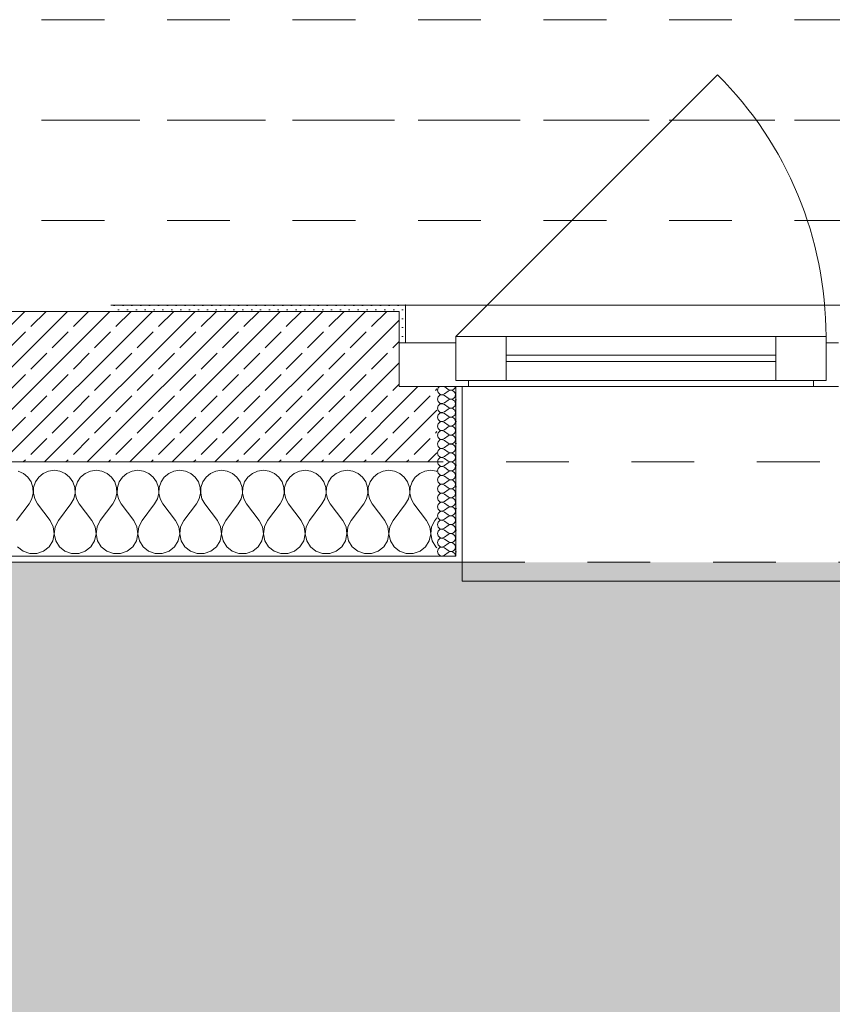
# Model space of a CAD drawing. Header units: metres. Extents: x -3.5 to 65.3, y -10.9 to 16.7.
# Tile 196 of 213: x 50.9 to 52.2, y -0.9 to 0.7. Entities that reach past the tile are written whole.
import ezdxf

# ---------------------------------------------------------------- set-up
doc = ezdxf.new("R2010")
doc.units = ezdxf.units.M
doc.header["$MEASUREMENT"] = 0
for name, pattern in [('Achse', [0.08, 0.04, -0.02, 0, -0.02]), ('Strichlinie doppelt', [0.218722, 0.105833, -0.042333, 0.028222, -0.042333]), ('Strichlinie eng', [0.046, 0.03, -0.016]), ('Untersicht', [0.04, 0.03, -0.01])]:
    doc.linetypes.add(name, pattern=pattern)
for name, color, linetype in [('302 - Elemente.Schraffur', 7, 'Continuous'), ('451 - Universal.Achsen Raster', 7, 'Continuous'), ('603 - Struktur.Bodenplatte_ Decke Roh', 7, 'Continuous'), ('604 - Struktur.Wand Aussen', 7, 'Continuous'), ('608 - Struktur.Träger', 7, 'Continuous')]:
    doc.layers.add(name, color=color, linetype=linetype)
pattern_1 = [(0, (0, 0), (0, 0.034641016), [0, -0.02]), (0, (0.01, 0.01732), (0, 0.034641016), [0, -0.02])]
pattern_2 = [(45, (0, 0), (-0.0070710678, 0.0070710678), [0, -0.01])]

# ---------------------------------------------------------------- blocks, each defined once
blk = doc.blocks.new('*X34')
at = {"layer": '604 - Struktur.Wand Aussen', "color": 7, "linetype": 'Continuous', "lineweight": 5}
for p, q in [((50.9509, -0.0133), (50.9424, -0.0096)), ((50.9579, -0.0192), (50.9509, -0.0133)), ((50.9825, -0.0133), (50.9754, -0.0192)), ((50.9909, -0.0096), (50.9825, -0.0133)), ((51, -0.0083), (50.9909, -0.0096)), ((51.0091, -0.0096), (51, -0.0083)), ((51.0175, -0.0133), (51.0091, -0.0096)), ((51.0246, -0.0192), (51.0175, -0.0133)), ((51.0491, -0.0133), (51.0421, -0.0192)), ((51.0576, -0.0096), (51.0491, -0.0133)), ((51.0667, -0.0083), (51.0576, -0.0096)), ((51.0758, -0.0096), (51.0667, -0.0083)), ((51.0842, -0.0133), (51.0758, -0.0096)), ((51.0913, -0.0192), (51.0842, -0.0133)), ((51.1158, -0.0133), (51.1087, -0.0192)), ((51.1242, -0.0096), (51.1158, -0.0133)), ((51.1333, -0.0083), (51.1242, -0.0096)), ((51.1424, -0.0096), (51.1333, -0.0083)), ((51.1509, -0.0133), (51.1424, -0.0096)), ((51.1579, -0.0192), (51.1509, -0.0133)), ((51.1825, -0.0133), (51.1754, -0.0192)), ((51.1909, -0.0096), (51.1825, -0.0133)), ((51.2, -0.0083), (51.1909, -0.0096)), ((51.2091, -0.0096), (51.2, -0.0083)), ((51.2175, -0.0133), (51.2091, -0.0096)), ((51.2246, -0.0192), (51.2175, -0.0133)), ((51.2491, -0.0133), (51.2421, -0.0192)), ((51.2576, -0.0096), (51.2491, -0.0133)), ((51.2667, -0.0083), (51.2576, -0.0096)), ((51.2758, -0.0096), (51.2667, -0.0083)), ((51.2842, -0.0133), (51.2758, -0.0096)), ((51.2913, -0.0192), (51.2842, -0.0133)), ((51.3158, -0.0133), (51.3087, -0.0192)), ((51.3242, -0.0096), (51.3158, -0.0133)), ((51.3333, -0.0083), (51.3242, -0.0096)), ((51.3424, -0.0096), (51.3333, -0.0083)), ((51.3509, -0.0133), (51.3424, -0.0096)), ((51.3579, -0.0192), (51.3509, -0.0133)), ((51.3825, -0.0133), (51.3754, -0.0192)), ((51.3909, -0.0096), (51.3825, -0.0133)), ((51.4, -0.0083), (51.3909, -0.0096)), ((51.4091, -0.0096), (51.4, -0.0083)), ((51.4175, -0.0133), (51.4091, -0.0096)), ((51.4246, -0.0192), (51.4175, -0.0133)), ((51.4491, -0.0133), (51.4421, -0.0192)), ((51.4576, -0.0096), (51.4491, -0.0133)), ((51.4667, -0.0083), (51.4576, -0.0096)), ((51.4758, -0.0096), (51.4667, -0.0083)), ((51.4842, -0.0133), (51.4758, -0.0096)), ((51.4913, -0.0192), (51.4842, -0.0133)), ((51.5158, -0.0133), (51.5087, -0.0192)), ((51.5242, -0.0096), (51.5158, -0.0133)), ((51.5333, -0.0083), (51.5242, -0.0096)), ((51.5424, -0.0096), (51.5333, -0.0083)), ((51.5509, -0.0133), (51.5424, -0.0096)), ((51.5579, -0.0192), (51.5509, -0.0133)), ((51.5825, -0.0133), (51.5754, -0.0192)), ((51.5909, -0.0096), (51.5825, -0.0133)), ((51.6, -0.0083), (51.5909, -0.0096)), ((51.6091, -0.0096), (51.6, -0.0083)), ((51.61, -0.01), (51.6091, -0.0096)), ((50.9631, -0.0268), (50.9579, -0.0192)), ((50.9661, -0.0355), (50.9631, -0.0268)), ((50.9702, -0.0268), (50.9672, -0.0355)), ((50.9754, -0.0192), (50.9702, -0.0268)), ((51.0298, -0.0268), (51.0246, -0.0192)), ((51.0328, -0.0355), (51.0298, -0.0268)), ((51.0369, -0.0268), (51.0339, -0.0355)), ((51.0421, -0.0192), (51.0369, -0.0268)), ((51.0965, -0.0268), (51.0913, -0.0192)), ((51.0994, -0.0355), (51.0965, -0.0268)), ((51.1035, -0.0268), (51.1006, -0.0355)), ((51.1087, -0.0192), (51.1035, -0.0268)), ((51.1631, -0.0268), (51.1579, -0.0192)), ((51.1661, -0.0355), (51.1631, -0.0268)), ((51.1702, -0.0268), (51.1672, -0.0355)), ((51.1754, -0.0192), (51.1702, -0.0268)), ((51.2298, -0.0268), (51.2246, -0.0192)), ((51.2328, -0.0355), (51.2298, -0.0268)), ((51.2369, -0.0268), (51.2339, -0.0355)), ((51.2421, -0.0192), (51.2369, -0.0268)), ((51.2965, -0.0268), (51.2913, -0.0192)), ((51.2994, -0.0355), (51.2965, -0.0268)), ((51.3035, -0.0268), (51.3006, -0.0355)), ((51.3087, -0.0192), (51.3035, -0.0268)), ((51.3631, -0.0268), (51.3579, -0.0192)), ((51.3661, -0.0355), (51.3631, -0.0268)), ((51.3702, -0.0268), (51.3672, -0.0355)), ((51.3754, -0.0192), (51.3702, -0.0268)), ((51.4298, -0.0268), (51.4246, -0.0192)), ((51.4328, -0.0355), (51.4298, -0.0268)), ((51.4369, -0.0268), (51.4339, -0.0355)), ((51.4421, -0.0192), (51.4369, -0.0268)), ((51.4965, -0.0268), (51.4913, -0.0192)), ((51.4994, -0.0355), (51.4965, -0.0268)), ((51.5035, -0.0268), (51.5006, -0.0355)), ((51.5087, -0.0192), (51.5035, -0.0268)), ((51.5631, -0.0268), (51.5579, -0.0192)), ((51.5661, -0.0355), (51.5631, -0.0268)), ((51.5702, -0.0268), (51.5672, -0.0355)), ((51.5754, -0.0192), (51.5702, -0.0268)), ((50.9645, -0.0536), (50.9665, -0.0447)), ((50.9665, -0.0447), (50.9661, -0.0355)), ((50.9672, -0.0355), (50.9668, -0.0447)), ((50.9668, -0.0447), (50.9689, -0.0536)), ((51.0311, -0.0536), (51.0332, -0.0447)), ((51.0332, -0.0447), (51.0328, -0.0355)), ((51.0339, -0.0355), (51.0335, -0.0447)), ((51.0335, -0.0447), (51.0355, -0.0536)), ((51.0978, -0.0536), (51.0999, -0.0447)), ((51.0999, -0.0447), (51.0994, -0.0355)), ((51.1006, -0.0355), (51.1001, -0.0447)), ((51.1001, -0.0447), (51.1022, -0.0536)), ((51.1645, -0.0536), (51.1665, -0.0447)), ((51.1665, -0.0447), (51.1661, -0.0355)), ((51.1672, -0.0355), (51.1668, -0.0447)), ((51.1668, -0.0447), (51.1689, -0.0536)), ((51.2311, -0.0536), (51.2332, -0.0447)), ((51.2332, -0.0447), (51.2328, -0.0355)), ((51.2339, -0.0355), (51.2335, -0.0447)), ((51.2335, -0.0447), (51.2355, -0.0536)), ((51.2978, -0.0536), (51.2999, -0.0447)), ((51.2999, -0.0447), (51.2994, -0.0355)), ((51.3006, -0.0355), (51.3001, -0.0447)), ((51.3001, -0.0447), (51.3022, -0.0536)), ((51.3645, -0.0536), (51.3665, -0.0447)), ((51.3665, -0.0447), (51.3661, -0.0355)), ((51.3672, -0.0355), (51.3668, -0.0447)), ((51.3668, -0.0447), (51.3689, -0.0536)), ((51.4311, -0.0536), (51.4332, -0.0447)), ((51.4332, -0.0447), (51.4328, -0.0355)), ((51.4339, -0.0355), (51.4335, -0.0447)), ((51.4335, -0.0447), (51.4355, -0.0536)), ((51.4978, -0.0536), (51.4999, -0.0447)), ((51.4999, -0.0447), (51.4994, -0.0355)), ((51.5006, -0.0355), (51.5001, -0.0447)), ((51.5001, -0.0447), (51.5022, -0.0536)), ((51.5645, -0.0536), (51.5665, -0.0447)), ((51.5665, -0.0447), (51.5661, -0.0355)), ((51.5672, -0.0355), (51.5668, -0.0447)), ((51.5668, -0.0447), (51.5689, -0.0536)), ((50.94, -0.0883), (50.96, -0.0617)), ((50.96, -0.0617), (50.9645, -0.0536)), ((50.9689, -0.0536), (50.9733, -0.0617)), ((50.9933, -0.0883), (50.9733, -0.0617)), ((51.0067, -0.0883), (51.0267, -0.0617)), ((51.0267, -0.0617), (51.0311, -0.0536)), ((51.0355, -0.0536), (51.04, -0.0617)), ((51.06, -0.0883), (51.04, -0.0617)), ((51.0733, -0.0883), (51.0933, -0.0617)), ((51.0933, -0.0617), (51.0978, -0.0536)), ((51.1022, -0.0536), (51.1067, -0.0617)), ((51.1267, -0.0883), (51.1067, -0.0617)), ((51.14, -0.0883), (51.16, -0.0617)), ((51.16, -0.0617), (51.1645, -0.0536)), ((51.1689, -0.0536), (51.1733, -0.0617)), ((51.1933, -0.0883), (51.1733, -0.0617)), ((51.2067, -0.0883), (51.2267, -0.0617)), ((51.2267, -0.0617), (51.2311, -0.0536)), ((51.2355, -0.0536), (51.24, -0.0617)), ((51.26, -0.0883), (51.24, -0.0617)), ((51.2733, -0.0883), (51.2933, -0.0617)), ((51.2933, -0.0617), (51.2978, -0.0536)), ((51.3022, -0.0536), (51.3067, -0.0617)), ((51.3267, -0.0883), (51.3067, -0.0617)), ((51.34, -0.0883), (51.36, -0.0617)), ((51.36, -0.0617), (51.3645, -0.0536)), ((51.3689, -0.0536), (51.3733, -0.0617)), ((51.3933, -0.0883), (51.3733, -0.0617)), ((51.4067, -0.0883), (51.4267, -0.0617)), ((51.4267, -0.0617), (51.4311, -0.0536)), ((51.4355, -0.0536), (51.44, -0.0617)), ((51.46, -0.0883), (51.44, -0.0617)), ((51.4733, -0.0883), (51.4933, -0.0617)), ((51.4933, -0.0617), (51.4978, -0.0536)), ((51.5022, -0.0536), (51.5067, -0.0617)), ((51.5267, -0.0883), (51.5067, -0.0617)), ((51.54, -0.0883), (51.56, -0.0617)), ((51.56, -0.0617), (51.5645, -0.0536)), ((51.5689, -0.0536), (51.5733, -0.0617)), ((51.5933, -0.0883), (51.5733, -0.0617)), ((50.9985, -0.0984), (50.9933, -0.0883)), ((51.0067, -0.0883), (51.0015, -0.0984)), ((51.0651, -0.0984), (51.06, -0.0883)), ((51.0733, -0.0883), (51.0682, -0.0984)), ((51.1318, -0.0984), (51.1267, -0.0883)), ((51.14, -0.0883), (51.1349, -0.0984)), ((51.1985, -0.0984), (51.1933, -0.0883)), ((51.2067, -0.0883), (51.2015, -0.0984)), ((51.2651, -0.0984), (51.26, -0.0883)), ((51.2733, -0.0883), (51.2682, -0.0984)), ((51.3318, -0.0984), (51.3267, -0.0883)), ((51.34, -0.0883), (51.3349, -0.0984)), ((51.3985, -0.0984), (51.3933, -0.0883)), ((51.4067, -0.0883), (51.4015, -0.0984)), ((51.4651, -0.0984), (51.46, -0.0883)), ((51.4733, -0.0883), (51.4682, -0.0984)), ((51.5318, -0.0984), (51.5267, -0.0883)), ((51.54, -0.0883), (51.5349, -0.0984)), ((51.5985, -0.0984), (51.5933, -0.0883)), ((51.6067, -0.0883), (51.6015, -0.0984)), ((51.6067, -0.0883), (51.61, -0.0839)), ((50.9976, -0.1207), (51, -0.1096)), ((51, -0.1096), (50.9985, -0.0984)), ((51.0015, -0.0984), (51, -0.1096)), ((51, -0.1096), (51.0024, -0.1207)), ((51.0643, -0.1207), (51.0666, -0.1096)), ((51.0666, -0.1096), (51.0651, -0.0984)), ((51.0682, -0.0984), (51.0667, -0.1096)), ((51.0667, -0.1096), (51.069, -0.1207)), ((51.131, -0.1207), (51.1333, -0.1096)), ((51.1333, -0.1096), (51.1318, -0.0984)), ((51.1349, -0.0984), (51.1334, -0.1096)), ((51.1334, -0.1096), (51.1357, -0.1207)), ((51.1976, -0.1207), (51.2, -0.1096)), ((51.2, -0.1096), (51.1985, -0.0984)), ((51.2015, -0.0984), (51.2, -0.1096)), ((51.2, -0.1096), (51.2024, -0.1207)), ((51.2643, -0.1207), (51.2666, -0.1096)), ((51.2666, -0.1096), (51.2651, -0.0984)), ((51.2682, -0.0984), (51.2667, -0.1096)), ((51.2667, -0.1096), (51.269, -0.1207)), ((51.331, -0.1207), (51.3333, -0.1096)), ((51.3333, -0.1096), (51.3318, -0.0984)), ((51.3349, -0.0984), (51.3334, -0.1096)), ((51.3334, -0.1096), (51.3357, -0.1207)), ((51.3976, -0.1207), (51.4, -0.1096)), ((51.4, -0.1096), (51.3985, -0.0984)), ((51.4015, -0.0984), (51.4, -0.1096)), ((51.4, -0.1096), (51.4024, -0.1207)), ((51.4643, -0.1207), (51.4666, -0.1096)), ((51.4666, -0.1096), (51.4651, -0.0984)), ((51.4682, -0.0984), (51.4667, -0.1096)), ((51.4667, -0.1096), (51.469, -0.1207)), ((51.531, -0.1207), (51.5333, -0.1096)), ((51.5333, -0.1096), (51.5318, -0.0984)), ((51.5349, -0.0984), (51.5334, -0.1096)), ((51.5334, -0.1096), (51.5357, -0.1207)), ((51.5976, -0.1207), (51.6, -0.1096)), ((51.6, -0.1096), (51.5985, -0.0984)), ((51.6015, -0.0984), (51.6, -0.1096)), ((51.6, -0.1096), (51.6024, -0.1207)), ((50.9917, -0.1303), (50.9976, -0.1207)), ((51.0024, -0.1207), (51.0083, -0.1303)), ((51.0584, -0.1303), (51.0643, -0.1207)), ((51.069, -0.1207), (51.0749, -0.1303)), ((51.1251, -0.1303), (51.131, -0.1207)), ((51.1357, -0.1207), (51.1416, -0.1303)), ((51.1917, -0.1303), (51.1976, -0.1207)), ((51.2024, -0.1207), (51.2083, -0.1303)), ((51.2584, -0.1303), (51.2643, -0.1207)), ((51.269, -0.1207), (51.2749, -0.1303)), ((51.3251, -0.1303), (51.331, -0.1207)), ((51.3357, -0.1207), (51.3416, -0.1303)), ((51.3917, -0.1303), (51.3976, -0.1207)), ((51.4024, -0.1207), (51.4083, -0.1303)), ((51.4584, -0.1303), (51.4643, -0.1207)), ((51.469, -0.1207), (51.4749, -0.1303)), ((51.5251, -0.1303), (51.531, -0.1207)), ((51.5357, -0.1207), (51.5416, -0.1303)), ((51.5917, -0.1303), (51.5976, -0.1207)), ((51.6024, -0.1207), (51.6083, -0.1303)), ((50.9416, -0.1303), (50.9504, -0.1374)), ((50.9504, -0.1374), (50.961, -0.1412)), ((50.961, -0.1412), (50.9723, -0.1412)), ((50.9723, -0.1412), (50.983, -0.1374)), ((50.983, -0.1374), (50.9917, -0.1303)), ((51.0083, -0.1303), (51.017, -0.1374)), ((51.017, -0.1374), (51.0277, -0.1412)), ((51.0277, -0.1412), (51.039, -0.1412)), ((51.039, -0.1412), (51.0496, -0.1374)), ((51.0496, -0.1374), (51.0584, -0.1303)), ((51.0749, -0.1303), (51.0837, -0.1374)), ((51.0837, -0.1374), (51.0943, -0.1412)), ((51.0943, -0.1412), (51.1057, -0.1412)), ((51.1057, -0.1412), (51.1163, -0.1374)), ((51.1163, -0.1374), (51.1251, -0.1303)), ((51.1416, -0.1303), (51.1504, -0.1374)), ((51.1504, -0.1374), (51.161, -0.1412)), ((51.161, -0.1412), (51.1723, -0.1412)), ((51.1723, -0.1412), (51.183, -0.1374)), ((51.183, -0.1374), (51.1917, -0.1303)), ((51.2083, -0.1303), (51.217, -0.1374)), ((51.217, -0.1374), (51.2277, -0.1412)), ((51.2277, -0.1412), (51.239, -0.1412)), ((51.239, -0.1412), (51.2496, -0.1374)), ((51.2496, -0.1374), (51.2584, -0.1303)), ((51.2749, -0.1303), (51.2837, -0.1374)), ((51.2837, -0.1374), (51.2943, -0.1412)), ((51.2943, -0.1412), (51.3057, -0.1412)), ((51.3057, -0.1412), (51.3163, -0.1374)), ((51.3163, -0.1374), (51.3251, -0.1303)), ((51.3416, -0.1303), (51.3504, -0.1374)), ((51.3504, -0.1374), (51.361, -0.1412)), ((51.361, -0.1412), (51.3723, -0.1412)), ((51.3723, -0.1412), (51.383, -0.1374)), ((51.383, -0.1374), (51.3917, -0.1303)), ((51.4083, -0.1303), (51.417, -0.1374)), ((51.417, -0.1374), (51.4277, -0.1412)), ((51.4277, -0.1412), (51.439, -0.1412)), ((51.439, -0.1412), (51.4496, -0.1374)), ((51.4496, -0.1374), (51.4584, -0.1303)), ((51.4749, -0.1303), (51.4837, -0.1374)), ((51.4837, -0.1374), (51.4943, -0.1412)), ((51.4943, -0.1412), (51.5057, -0.1412)), ((51.5057, -0.1412), (51.5163, -0.1374)), ((51.5163, -0.1374), (51.5251, -0.1303)), ((51.5416, -0.1303), (51.5504, -0.1374)), ((51.5504, -0.1374), (51.561, -0.1412)), ((51.561, -0.1412), (51.5723, -0.1412)), ((51.5723, -0.1412), (51.583, -0.1374)), ((51.583, -0.1374), (51.5917, -0.1303)), ((51.6083, -0.1303), (51.61, -0.1317))]:
    blk.add_line(p, q, dxfattribs=at)
blk = doc.blocks.new('*X67')
at = {"layer": '604 - Struktur.Wand Aussen', "color": 7, "linetype": 'Continuous', "lineweight": 5}
for p, q in [((51.6118, 0.123), (51.6107, 0.1193)), ((51.6107, 0.1193), (51.6118, 0.1155)), ((51.6139, 0.125), (51.6118, 0.123)), ((51.6118, 0.1155), (51.6147, 0.1129)), ((51.6147, 0.1114), (51.6118, 0.1088)), ((51.6147, 0.1129), (51.6185, 0.1122)), ((51.6185, 0.1121), (51.6147, 0.1114)), ((51.6185, 0.1122), (51.6221, 0.1136)), ((51.6221, 0.1107), (51.6185, 0.1121)), ((51.6221, 0.125), (51.6279, 0.1207)), ((51.6221, 0.1136), (51.6279, 0.1179)), ((51.6221, 0.1107), (51.6279, 0.1064)), ((51.6279, 0.1207), (51.6296, 0.1198)), ((51.6296, 0.1188), (51.6279, 0.1179)), ((51.6296, 0.1198), (51.6315, 0.1193)), ((51.6315, 0.1193), (51.6296, 0.1188)), ((51.6315, 0.1193), (51.6335, 0.1194)), ((51.6335, 0.1192), (51.6315, 0.1193)), ((51.6335, 0.1194), (51.6353, 0.12)), ((51.6353, 0.1185), (51.6335, 0.1192)), ((51.6353, 0.12), (51.637, 0.1212)), ((51.637, 0.1174), (51.6353, 0.1185)), ((51.637, 0.1212), (51.6382, 0.1227)), ((51.6382, 0.1159), (51.637, 0.1174)), ((51.6382, 0.1227), (51.639, 0.1245)), ((51.639, 0.1141), (51.6382, 0.1159)), ((51.6382, 0.1084), (51.639, 0.1102)), ((51.639, 0.1245), (51.6391, 0.125)), ((51.6393, 0.1121), (51.639, 0.1141)), ((51.639, 0.1102), (51.6393, 0.1121)), ((51.6118, 0.1088), (51.6107, 0.105)), ((51.6107, 0.105), (51.6118, 0.1012)), ((51.6118, 0.0945), (51.6107, 0.0907)), ((51.6118, 0.1012), (51.6147, 0.0986)), ((51.6147, 0.0971), (51.6118, 0.0945)), ((51.6147, 0.0986), (51.6185, 0.0979)), ((51.6185, 0.0978), (51.6147, 0.0971)), ((51.6185, 0.0979), (51.6221, 0.0993)), ((51.6221, 0.0964), (51.6185, 0.0978)), ((51.6221, 0.0993), (51.6279, 0.1036)), ((51.6221, 0.0964), (51.6279, 0.0921)), ((51.6279, 0.1064), (51.6296, 0.1055)), ((51.6296, 0.1045), (51.6279, 0.1036)), ((51.6296, 0.1055), (51.6315, 0.105)), ((51.6315, 0.105), (51.6296, 0.1045)), ((51.6315, 0.105), (51.6335, 0.1051)), ((51.6335, 0.1049), (51.6315, 0.105)), ((51.6335, 0.1051), (51.6353, 0.1058)), ((51.6353, 0.1042), (51.6335, 0.1049)), ((51.6353, 0.1058), (51.637, 0.1069)), ((51.637, 0.1031), (51.6353, 0.1042)), ((51.637, 0.1069), (51.6382, 0.1084)), ((51.6382, 0.1016), (51.637, 0.1031)), ((51.639, 0.0998), (51.6382, 0.1016)), ((51.6382, 0.0941), (51.639, 0.0959)), ((51.6393, 0.0979), (51.639, 0.0998)), ((51.639, 0.0959), (51.6393, 0.0979)), ((51.6107, 0.0907), (51.6118, 0.087)), ((51.6118, 0.0802), (51.6107, 0.0764)), ((51.6118, 0.087), (51.6147, 0.0843)), ((51.6147, 0.0828), (51.6118, 0.0802)), ((51.6147, 0.0843), (51.6185, 0.0836)), ((51.6185, 0.0835), (51.6147, 0.0828)), ((51.6185, 0.0836), (51.6221, 0.085)), ((51.6221, 0.0821), (51.6185, 0.0835)), ((51.6221, 0.085), (51.6279, 0.0893)), ((51.6221, 0.0821), (51.6279, 0.0779)), ((51.6279, 0.0921), (51.6296, 0.0912)), ((51.6296, 0.0902), (51.6279, 0.0893)), ((51.6296, 0.0912), (51.6315, 0.0907)), ((51.6315, 0.0907), (51.6296, 0.0902)), ((51.6315, 0.0907), (51.6335, 0.0908)), ((51.6335, 0.0906), (51.6315, 0.0907)), ((51.6335, 0.0908), (51.6353, 0.0915)), ((51.6353, 0.09), (51.6335, 0.0906)), ((51.6353, 0.0915), (51.637, 0.0926)), ((51.637, 0.0888), (51.6353, 0.09)), ((51.637, 0.0926), (51.6382, 0.0941)), ((51.6382, 0.0873), (51.637, 0.0888)), ((51.637, 0.0783), (51.6382, 0.0798)), ((51.639, 0.0855), (51.6382, 0.0873)), ((51.6382, 0.0798), (51.639, 0.0816)), ((51.6393, 0.0836), (51.639, 0.0855)), ((51.639, 0.0816), (51.6393, 0.0836)), ((51.6107, 0.0764), (51.6118, 0.0727)), ((51.6118, 0.0659), (51.6107, 0.0621)), ((51.6118, 0.0727), (51.6147, 0.07)), ((51.6147, 0.0685), (51.6118, 0.0659)), ((51.6147, 0.07), (51.6185, 0.0693)), ((51.6185, 0.0693), (51.6147, 0.0685)), ((51.6185, 0.0693), (51.6221, 0.0707)), ((51.6221, 0.0679), (51.6185, 0.0693)), ((51.6221, 0.0707), (51.6279, 0.075)), ((51.6221, 0.0679), (51.6279, 0.0636)), ((51.6279, 0.0779), (51.6296, 0.0769)), ((51.6296, 0.076), (51.6279, 0.075)), ((51.6279, 0.0636), (51.6296, 0.0626)), ((51.6296, 0.0769), (51.6315, 0.0765)), ((51.6315, 0.0764), (51.6296, 0.076)), ((51.6315, 0.0765), (51.6335, 0.0766)), ((51.6335, 0.0763), (51.6315, 0.0764)), ((51.6335, 0.0766), (51.6353, 0.0772)), ((51.6353, 0.0757), (51.6335, 0.0763)), ((51.6335, 0.0623), (51.6353, 0.0629)), ((51.6353, 0.0772), (51.637, 0.0783)), ((51.637, 0.0746), (51.6353, 0.0757)), ((51.6353, 0.0629), (51.637, 0.064)), ((51.6382, 0.073), (51.637, 0.0746)), ((51.637, 0.064), (51.6382, 0.0655)), ((51.639, 0.0712), (51.6382, 0.073)), ((51.6382, 0.0655), (51.639, 0.0673)), ((51.6393, 0.0693), (51.639, 0.0712)), ((51.639, 0.0673), (51.6393, 0.0693)), ((51.6107, 0.0621), (51.6118, 0.0584)), ((51.6118, 0.0516), (51.6107, 0.0479)), ((51.6107, 0.0479), (51.6118, 0.0441)), ((51.6118, 0.0584), (51.6147, 0.0558)), ((51.6147, 0.0542), (51.6118, 0.0516)), ((51.6147, 0.0558), (51.6185, 0.055)), ((51.6185, 0.055), (51.6147, 0.0542)), ((51.6185, 0.055), (51.6221, 0.0564)), ((51.6221, 0.0536), (51.6185, 0.055)), ((51.6221, 0.0564), (51.6279, 0.0607)), ((51.6221, 0.0536), (51.6279, 0.0493)), ((51.6296, 0.0617), (51.6279, 0.0607)), ((51.6279, 0.0493), (51.6296, 0.0483)), ((51.6296, 0.0474), (51.6279, 0.0464)), ((51.6296, 0.0626), (51.6315, 0.0622)), ((51.6315, 0.0621), (51.6296, 0.0617)), ((51.6296, 0.0483), (51.6315, 0.0479)), ((51.6315, 0.0478), (51.6296, 0.0474)), ((51.6315, 0.0622), (51.6335, 0.0623)), ((51.6335, 0.062), (51.6315, 0.0621)), ((51.6315, 0.0479), (51.6335, 0.048)), ((51.6335, 0.0477), (51.6315, 0.0478)), ((51.6353, 0.0614), (51.6335, 0.062)), ((51.6335, 0.048), (51.6353, 0.0486)), ((51.6353, 0.0471), (51.6335, 0.0477)), ((51.637, 0.0603), (51.6353, 0.0614)), ((51.6353, 0.0486), (51.637, 0.0497)), ((51.637, 0.046), (51.6353, 0.0471)), ((51.6382, 0.0588), (51.637, 0.0603)), ((51.637, 0.0497), (51.6382, 0.0512)), ((51.639, 0.057), (51.6382, 0.0588)), ((51.6382, 0.0512), (51.639, 0.053)), ((51.6393, 0.055), (51.639, 0.057)), ((51.639, 0.053), (51.6393, 0.055)), ((51.6118, 0.0373), (51.6107, 0.0336)), ((51.6107, 0.0336), (51.6118, 0.0298)), ((51.6118, 0.0441), (51.6147, 0.0415)), ((51.6147, 0.04), (51.6118, 0.0373)), ((51.6147, 0.0415), (51.6185, 0.0407)), ((51.6185, 0.0407), (51.6147, 0.04)), ((51.6185, 0.0407), (51.6221, 0.0421)), ((51.6221, 0.0393), (51.6185, 0.0407)), ((51.6221, 0.0421), (51.6279, 0.0464)), ((51.6221, 0.0393), (51.6279, 0.035)), ((51.6221, 0.0279), (51.6279, 0.0321)), ((51.6279, 0.035), (51.6296, 0.034)), ((51.6296, 0.0331), (51.6279, 0.0321)), ((51.6296, 0.034), (51.6315, 0.0336)), ((51.6315, 0.0335), (51.6296, 0.0331)), ((51.6315, 0.0336), (51.6335, 0.0337)), ((51.6335, 0.0334), (51.6315, 0.0335)), ((51.6335, 0.0337), (51.6353, 0.0343)), ((51.6353, 0.0328), (51.6335, 0.0334)), ((51.6353, 0.0343), (51.637, 0.0354)), ((51.637, 0.0317), (51.6353, 0.0328)), ((51.6382, 0.0445), (51.637, 0.046)), ((51.637, 0.0354), (51.6382, 0.037)), ((51.6382, 0.0302), (51.637, 0.0317)), ((51.639, 0.0427), (51.6382, 0.0445)), ((51.6382, 0.037), (51.639, 0.0388)), ((51.6393, 0.0407), (51.639, 0.0427)), ((51.639, 0.0388), (51.6393, 0.0407)), ((51.6118, 0.023), (51.6107, 0.0193)), ((51.6107, 0.0193), (51.6118, 0.0155)), ((51.6118, 0.0298), (51.6147, 0.0272)), ((51.6147, 0.0257), (51.6118, 0.023)), ((51.6147, 0.0272), (51.6185, 0.0265)), ((51.6185, 0.0264), (51.6147, 0.0257)), ((51.6185, 0.0265), (51.6221, 0.0279)), ((51.6221, 0.025), (51.6185, 0.0264)), ((51.6221, 0.025), (51.6279, 0.0207)), ((51.6221, 0.0136), (51.6279, 0.0179)), ((51.6279, 0.0207), (51.6296, 0.0198)), ((51.6296, 0.0188), (51.6279, 0.0179)), ((51.6296, 0.0198), (51.6315, 0.0193)), ((51.6315, 0.0193), (51.6296, 0.0188)), ((51.6315, 0.0193), (51.6335, 0.0194)), ((51.6335, 0.0192), (51.6315, 0.0193)), ((51.6335, 0.0194), (51.6353, 0.02)), ((51.6353, 0.0185), (51.6335, 0.0192)), ((51.6353, 0.02), (51.637, 0.0212)), ((51.637, 0.0174), (51.6353, 0.0185)), ((51.637, 0.0212), (51.6382, 0.0227)), ((51.6382, 0.0159), (51.637, 0.0174)), ((51.639, 0.0284), (51.6382, 0.0302)), ((51.6382, 0.0227), (51.639, 0.0245)), ((51.639, 0.0141), (51.6382, 0.0159)), ((51.6393, 0.0264), (51.639, 0.0284)), ((51.639, 0.0245), (51.6393, 0.0264)), ((51.6118, 0.0088), (51.6107, 0.005)), ((51.6107, 0.005), (51.6118, 0.0012)), ((51.6118, 0.0155), (51.6147, 0.0129)), ((51.6147, 0.0114), (51.6118, 0.0088)), ((51.6118, 0.0012), (51.6147, -0.0014)), ((51.6147, 0.0129), (51.6185, 0.0122)), ((51.6185, 0.0121), (51.6147, 0.0114)), ((51.6185, 0.0122), (51.6221, 0.0136)), ((51.6221, 0.0107), (51.6185, 0.0121)), ((51.6221, 0.0107), (51.6279, 0.0064)), ((51.6221, -0.0007), (51.6279, 0.0036)), ((51.6279, 0.0064), (51.6296, 0.0055)), ((51.6296, 0.0045), (51.6279, 0.0036)), ((51.6296, 0.0055), (51.6315, 0.005)), ((51.6315, 0.005), (51.6296, 0.0045)), ((51.6315, 0.005), (51.6335, 0.0051)), ((51.6335, 0.0049), (51.6315, 0.005)), ((51.6335, 0.0051), (51.6353, 0.0058)), ((51.6353, 0.0042), (51.6335, 0.0049)), ((51.6353, 0.0058), (51.637, 0.0069)), ((51.637, 0.0031), (51.6353, 0.0042)), ((51.637, 0.0069), (51.6382, 0.0084)), ((51.6382, 0.0016), (51.637, 0.0031)), ((51.6382, 0.0084), (51.639, 0.0102)), ((51.639, -0.0002), (51.6382, 0.0016)), ((51.6393, 0.0121), (51.639, 0.0141)), ((51.639, 0.0102), (51.6393, 0.0121)), ((51.6118, -0.0055), (51.6107, -0.0093)), ((51.6107, -0.0093), (51.6118, -0.013)), ((51.6147, -0.0029), (51.6118, -0.0055)), ((51.6118, -0.013), (51.6147, -0.0157)), ((51.6147, -0.0014), (51.6185, -0.0021)), ((51.6185, -0.0022), (51.6147, -0.0029)), ((51.6147, -0.0157), (51.6185, -0.0164)), ((51.6185, -0.0021), (51.6221, -0.0007)), ((51.6221, -0.0036), (51.6185, -0.0022)), ((51.6185, -0.0164), (51.6221, -0.015)), ((51.6221, -0.0036), (51.6279, -0.0079)), ((51.6221, -0.015), (51.6279, -0.0107)), ((51.6279, -0.0079), (51.6296, -0.0088)), ((51.6296, -0.0098), (51.6279, -0.0107)), ((51.6296, -0.0088), (51.6315, -0.0093)), ((51.6315, -0.0093), (51.6296, -0.0098)), ((51.6315, -0.0093), (51.6335, -0.0092)), ((51.6335, -0.0094), (51.6315, -0.0093)), ((51.6335, -0.0092), (51.6353, -0.0085)), ((51.6353, -0.01), (51.6335, -0.0094)), ((51.6353, -0.0085), (51.637, -0.0074)), ((51.637, -0.0112), (51.6353, -0.01)), ((51.637, -0.0074), (51.6382, -0.0059)), ((51.6382, -0.0127), (51.637, -0.0112)), ((51.6382, -0.0059), (51.639, -0.0041)), ((51.639, -0.0145), (51.6382, -0.0127)), ((51.6393, -0.0021), (51.639, -0.0002)), ((51.639, -0.0041), (51.6393, -0.0021)), ((51.6393, -0.0164), (51.639, -0.0145)), ((51.6118, -0.0198), (51.6107, -0.0236)), ((51.6107, -0.0236), (51.6118, -0.0273)), ((51.6147, -0.0172), (51.6118, -0.0198)), ((51.6118, -0.0273), (51.6147, -0.03)), ((51.6185, -0.0165), (51.6147, -0.0172)), ((51.6147, -0.03), (51.6185, -0.0307)), ((51.6185, -0.0307), (51.6147, -0.0315)), ((51.6221, -0.0179), (51.6185, -0.0165)), ((51.6185, -0.0307), (51.6221, -0.0293)), ((51.6221, -0.0321), (51.6185, -0.0307)), ((51.6221, -0.0179), (51.6279, -0.0221)), ((51.6221, -0.0293), (51.6279, -0.025)), ((51.6279, -0.0221), (51.6296, -0.0231)), ((51.6296, -0.024), (51.6279, -0.025)), ((51.6296, -0.0231), (51.6315, -0.0235)), ((51.6315, -0.0236), (51.6296, -0.024)), ((51.6315, -0.0235), (51.6335, -0.0234)), ((51.6335, -0.0237), (51.6315, -0.0236)), ((51.6335, -0.0234), (51.6353, -0.0228)), ((51.6353, -0.0243), (51.6335, -0.0237)), ((51.6353, -0.0228), (51.637, -0.0217)), ((51.637, -0.0254), (51.6353, -0.0243)), ((51.637, -0.0217), (51.6382, -0.0202)), ((51.6382, -0.027), (51.637, -0.0254)), ((51.6382, -0.0202), (51.639, -0.0184)), ((51.639, -0.0288), (51.6382, -0.027)), ((51.639, -0.0184), (51.6393, -0.0164)), ((51.6393, -0.0307), (51.639, -0.0288)), ((51.639, -0.0327), (51.6393, -0.0307)), ((51.6118, -0.0341), (51.6107, -0.0379)), ((51.6107, -0.0379), (51.6118, -0.0416)), ((51.6147, -0.0315), (51.6118, -0.0341)), ((51.6118, -0.0416), (51.6147, -0.0442)), ((51.6147, -0.0458), (51.6118, -0.0484)), ((51.6147, -0.0442), (51.6185, -0.045)), ((51.6185, -0.045), (51.6147, -0.0458)), ((51.6185, -0.045), (51.6221, -0.0436)), ((51.6221, -0.0464), (51.6185, -0.045)), ((51.6221, -0.0321), (51.6279, -0.0364)), ((51.6221, -0.0436), (51.6279, -0.0393)), ((51.6221, -0.0464), (51.6279, -0.0507)), ((51.6279, -0.0364), (51.6296, -0.0374)), ((51.6296, -0.0383), (51.6279, -0.0393)), ((51.6296, -0.0374), (51.6315, -0.0378)), ((51.6315, -0.0379), (51.6296, -0.0383)), ((51.6315, -0.0378), (51.6335, -0.0377)), ((51.6335, -0.038), (51.6315, -0.0379)), ((51.6335, -0.0377), (51.6353, -0.0371)), ((51.6353, -0.0386), (51.6335, -0.038)), ((51.6353, -0.0371), (51.637, -0.036)), ((51.637, -0.0397), (51.6353, -0.0386)), ((51.637, -0.036), (51.6382, -0.0345)), ((51.6382, -0.0412), (51.637, -0.0397)), ((51.6382, -0.0345), (51.639, -0.0327)), ((51.639, -0.043), (51.6382, -0.0412)), ((51.6382, -0.0488), (51.639, -0.047)), ((51.6393, -0.045), (51.639, -0.043)), ((51.639, -0.047), (51.6393, -0.045)), ((51.6118, -0.0484), (51.6107, -0.0521)), ((51.6107, -0.0521), (51.6118, -0.0559)), ((51.6118, -0.0627), (51.6107, -0.0664)), ((51.6118, -0.0559), (51.6147, -0.0585)), ((51.6147, -0.06), (51.6118, -0.0627)), ((51.6147, -0.0585), (51.6185, -0.0593)), ((51.6185, -0.0593), (51.6147, -0.06)), ((51.6185, -0.0593), (51.6221, -0.0579)), ((51.6221, -0.0607), (51.6185, -0.0593)), ((51.6221, -0.0579), (51.6279, -0.0536)), ((51.6221, -0.0607), (51.6279, -0.065)), ((51.6279, -0.0507), (51.6296, -0.0517)), ((51.6296, -0.0526), (51.6279, -0.0536)), ((51.6296, -0.0517), (51.6315, -0.0521)), ((51.6315, -0.0522), (51.6296, -0.0526)), ((51.6315, -0.0521), (51.6335, -0.052)), ((51.6335, -0.0523), (51.6315, -0.0522)), ((51.6335, -0.052), (51.6353, -0.0514)), ((51.6353, -0.0529), (51.6335, -0.0523)), ((51.6353, -0.0514), (51.637, -0.0503)), ((51.637, -0.054), (51.6353, -0.0529)), ((51.637, -0.0503), (51.6382, -0.0488)), ((51.6382, -0.0555), (51.637, -0.054)), ((51.639, -0.0573), (51.6382, -0.0555)), ((51.6382, -0.063), (51.639, -0.0612)), ((51.6393, -0.0593), (51.639, -0.0573)), ((51.639, -0.0612), (51.6393, -0.0593)), ((51.6107, -0.0664), (51.6118, -0.0702)), ((51.6118, -0.077), (51.6107, -0.0807)), ((51.6118, -0.0702), (51.6147, -0.0728)), ((51.6147, -0.0743), (51.6118, -0.077)), ((51.6147, -0.0728), (51.6185, -0.0735)), ((51.6185, -0.0736), (51.6147, -0.0743)), ((51.6185, -0.0735), (51.6221, -0.0721)), ((51.6221, -0.075), (51.6185, -0.0736)), ((51.6221, -0.0721), (51.6279, -0.0679)), ((51.6221, -0.075), (51.6279, -0.0793)), ((51.6279, -0.065), (51.6296, -0.066)), ((51.6296, -0.0669), (51.6279, -0.0679)), ((51.6296, -0.066), (51.6315, -0.0664)), ((51.6315, -0.0665), (51.6296, -0.0669)), ((51.6315, -0.0664), (51.6335, -0.0663)), ((51.6335, -0.0666), (51.6315, -0.0665)), ((51.6335, -0.0663), (51.6353, -0.0657)), ((51.6353, -0.0672), (51.6335, -0.0666)), ((51.6353, -0.0657), (51.637, -0.0646)), ((51.637, -0.0683), (51.6353, -0.0672)), ((51.637, -0.0646), (51.6382, -0.063)), ((51.6382, -0.0698), (51.637, -0.0683)), ((51.637, -0.0788), (51.6382, -0.0773)), ((51.639, -0.0716), (51.6382, -0.0698)), ((51.6382, -0.0773), (51.639, -0.0755)), ((51.6393, -0.0736), (51.639, -0.0716)), ((51.639, -0.0755), (51.6393, -0.0736)), ((51.6107, -0.0807), (51.6118, -0.0845)), ((51.6118, -0.0912), (51.6107, -0.095)), ((51.6118, -0.0845), (51.6147, -0.0871)), ((51.6147, -0.0886), (51.6118, -0.0912)), ((51.6147, -0.0871), (51.6185, -0.0878)), ((51.6185, -0.0879), (51.6147, -0.0886)), ((51.6185, -0.0878), (51.6221, -0.0864)), ((51.6221, -0.0893), (51.6185, -0.0879)), ((51.6221, -0.0864), (51.6279, -0.0821)), ((51.6221, -0.0893), (51.6279, -0.0936)), ((51.6279, -0.0793), (51.6296, -0.0802)), ((51.6296, -0.0812), (51.6279, -0.0821)), ((51.6279, -0.0936), (51.6296, -0.0945)), ((51.6296, -0.0802), (51.6315, -0.0807)), ((51.6315, -0.0807), (51.6296, -0.0812)), ((51.6315, -0.0807), (51.6335, -0.0806)), ((51.6335, -0.0808), (51.6315, -0.0807)), ((51.6335, -0.0806), (51.6353, -0.08)), ((51.6353, -0.0815), (51.6335, -0.0808)), ((51.6353, -0.08), (51.637, -0.0788)), ((51.637, -0.0826), (51.6353, -0.0815)), ((51.6353, -0.0942), (51.637, -0.0931)), ((51.6382, -0.0841), (51.637, -0.0826)), ((51.637, -0.0931), (51.6382, -0.0916)), ((51.639, -0.0859), (51.6382, -0.0841)), ((51.6382, -0.0916), (51.639, -0.0898)), ((51.6393, -0.0879), (51.639, -0.0859)), ((51.639, -0.0898), (51.6393, -0.0879)), ((51.6107, -0.095), (51.6118, -0.0988)), ((51.6118, -0.1055), (51.6107, -0.1093)), ((51.6107, -0.1093), (51.6118, -0.113)), ((51.6118, -0.0988), (51.6147, -0.1014)), ((51.6147, -0.1029), (51.6118, -0.1055)), ((51.6147, -0.1014), (51.6185, -0.1021)), ((51.6185, -0.1022), (51.6147, -0.1029)), ((51.6185, -0.1021), (51.6221, -0.1007)), ((51.6221, -0.1036), (51.6185, -0.1022)), ((51.6221, -0.1007), (51.6279, -0.0964)), ((51.6221, -0.1036), (51.6279, -0.1079)), ((51.6296, -0.0955), (51.6279, -0.0964)), ((51.6279, -0.1079), (51.6296, -0.1088)), ((51.6296, -0.1098), (51.6279, -0.1107)), ((51.6296, -0.0945), (51.6315, -0.095)), ((51.6315, -0.095), (51.6296, -0.0955)), ((51.6296, -0.1088), (51.6315, -0.1093)), ((51.6315, -0.1093), (51.6296, -0.1098)), ((51.6315, -0.095), (51.6335, -0.0949)), ((51.6335, -0.0951), (51.6315, -0.095)), ((51.6315, -0.1093), (51.6335, -0.1092)), ((51.6335, -0.1094), (51.6315, -0.1093)), ((51.6335, -0.0949), (51.6353, -0.0942)), ((51.6353, -0.0958), (51.6335, -0.0951)), ((51.6335, -0.1092), (51.6353, -0.1085)), ((51.6353, -0.11), (51.6335, -0.1094)), ((51.637, -0.0969), (51.6353, -0.0958)), ((51.6353, -0.1085), (51.637, -0.1074)), ((51.6382, -0.0984), (51.637, -0.0969)), ((51.637, -0.1074), (51.6382, -0.1059)), ((51.639, -0.1002), (51.6382, -0.0984)), ((51.6382, -0.1059), (51.639, -0.1041)), ((51.6393, -0.1021), (51.639, -0.1002)), ((51.639, -0.1041), (51.6393, -0.1021)), ((51.6118, -0.1198), (51.6107, -0.1236)), ((51.6107, -0.1236), (51.6118, -0.1273)), ((51.6118, -0.113), (51.6147, -0.1157)), ((51.6147, -0.1172), (51.6118, -0.1198)), ((51.6147, -0.1157), (51.6185, -0.1164)), ((51.6185, -0.1165), (51.6147, -0.1172)), ((51.6185, -0.1164), (51.6221, -0.115)), ((51.6221, -0.1179), (51.6185, -0.1165)), ((51.6221, -0.115), (51.6279, -0.1107)), ((51.6221, -0.1179), (51.6279, -0.1221)), ((51.6221, -0.1293), (51.6279, -0.125)), ((51.6279, -0.1221), (51.6296, -0.1231)), ((51.6296, -0.124), (51.6279, -0.125)), ((51.6296, -0.1231), (51.6315, -0.1235)), ((51.6315, -0.1236), (51.6296, -0.124)), ((51.6315, -0.1235), (51.6335, -0.1234)), ((51.6335, -0.1237), (51.6315, -0.1236)), ((51.6335, -0.1234), (51.6353, -0.1228)), ((51.6353, -0.1243), (51.6335, -0.1237)), ((51.637, -0.1112), (51.6353, -0.11)), ((51.6353, -0.1228), (51.637, -0.1217)), ((51.637, -0.1254), (51.6353, -0.1243)), ((51.6382, -0.1127), (51.637, -0.1112)), ((51.637, -0.1217), (51.6382, -0.1202)), ((51.6382, -0.127), (51.637, -0.1254)), ((51.639, -0.1145), (51.6382, -0.1127)), ((51.6382, -0.1202), (51.639, -0.1184)), ((51.6393, -0.1164), (51.639, -0.1145)), ((51.639, -0.1184), (51.6393, -0.1164)), ((51.6118, -0.1341), (51.6107, -0.1379)), ((51.6107, -0.1379), (51.6118, -0.1416)), ((51.6118, -0.1273), (51.6147, -0.13)), ((51.6147, -0.1315), (51.6118, -0.1341)), ((51.6147, -0.13), (51.6185, -0.1307)), ((51.6185, -0.1307), (51.6147, -0.1315)), ((51.6185, -0.1307), (51.6221, -0.1293)), ((51.6221, -0.1321), (51.6185, -0.1307)), ((51.6221, -0.1321), (51.6279, -0.1364)), ((51.6221, -0.1436), (51.6279, -0.1393)), ((51.6279, -0.1364), (51.6296, -0.1374)), ((51.6296, -0.1383), (51.6279, -0.1393)), ((51.6296, -0.1374), (51.6315, -0.1378)), ((51.6315, -0.1379), (51.6296, -0.1383)), ((51.6315, -0.1378), (51.6335, -0.1377)), ((51.6335, -0.138), (51.6315, -0.1379)), ((51.6335, -0.1377), (51.6353, -0.1371)), ((51.6353, -0.1386), (51.6335, -0.138)), ((51.6353, -0.1371), (51.637, -0.136)), ((51.637, -0.1397), (51.6353, -0.1386)), ((51.637, -0.136), (51.6382, -0.1345)), ((51.6382, -0.1412), (51.637, -0.1397)), ((51.639, -0.1288), (51.6382, -0.127)), ((51.6382, -0.1345), (51.639, -0.1327)), ((51.639, -0.143), (51.6382, -0.1412)), ((51.6393, -0.1307), (51.639, -0.1288)), ((51.639, -0.1327), (51.6393, -0.1307)), ((51.6118, -0.1416), (51.6147, -0.1442)), ((51.6147, -0.1442), (51.6185, -0.145)), ((51.6185, -0.145), (51.6221, -0.1436)), ((51.6393, -0.145), (51.639, -0.143))]:
    blk.add_line(p, q, dxfattribs=at)

msp = doc.modelspace()

# ---------------------------------------------------------------- hatches: boundary and pattern name
at = {"layer": '302 - Elemente.Schraffur', "linetype": 'Continuous', "lineweight": 0, "true_color": 0x191919}
msp.add_hatch(color=250, dxfattribs=at).paths.add_polyline_path([(43.73, -3.31), (55.22, -3.31), (55.22, -0.155), (43.73, -0.155)])
at = {"layer": '604 - Struktur.Wand Aussen', "linetype": 'Continuous', "lineweight": 0, "true_color": 0x000000}
h = msp.add_hatch(dxfattribs=at)
h.set_pattern_fill('Gips_0001', color=18, style=0, pattern_type=2)
h.set_pattern_definition(pattern_2)
h.paths.add_polyline_path([(51.55, 0.255), (51.09, 0.255), (51.09, 0.245), (51.55, 0.245)])
h = msp.add_hatch(dxfattribs=at)
h.set_pattern_fill('Gips_0001', color=18, style=0, pattern_type=2)
h.set_pattern_definition(pattern_2)
h.paths.add_polyline_path([(51.55, 0.255), (51.55, 0.195), (51.56, 0.195), (51.56, 0.255)])
h = msp.add_hatch(dxfattribs=at)
h.set_pattern_fill('Beton__Stahlbeton_0001', color=18, style=0, pattern_type=2)
h.set_pattern_definition([(45, (0, 0), (-0.033941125, 0.033941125), []), (45, (-0.01697, 0.01697), (-0.033941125, 0.033941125), [0.036, -0.012])])
h.paths.add_polyline_path([(50.28, 0.005), (51.61, 0.005), (51.61, 0.125), (51.55, 0.125), (51.55, 0.195), (51.55, 0.245), (50.34, 0.245), (50.34, 0.195), (50.34, 0.125), (50.28, 0.125)])
h = msp.add_hatch(dxfattribs=at)
h.set_pattern_fill('Verputz_0001', color=18, style=0, pattern_type=2)
h.set_pattern_definition(pattern_1)
h.paths.add_polyline_path([(51.65, 0.125), (51.64, 0.125), (51.64, -0.155), (51.65, -0.155)])
h = msp.add_hatch(dxfattribs=at)
h.set_pattern_fill('Verputz_0001', color=18, style=0, pattern_type=2)
h.set_pattern_definition(pattern_1)
h.paths.add_polyline_path([(51.64, -0.145), (50.25, -0.145), (50.25, -0.155), (51.64, -0.155)])

# ---------------------------------------------------------------- linework, layer by layer
at = {"layer": '451 - Universal.Achsen Raster', "color": 160, "linetype": 'Strichlinie doppelt', "lineweight": 9, "true_color": 0x3232ff}
msp.add_line((64.935, 0.55), (-3.175, 0.55), dxfattribs=at)
at = {"layer": '603 - Struktur.Bodenplatte_ Decke Roh', "color": 7, "linetype": 'Strichlinie eng', "lineweight": 9, "flags": 128}
msp.add_lwpolyline([(55.22, 0.005), (43.73, 0.005)], dxfattribs=at)
at = {"layer": '604 - Struktur.Wand Aussen', "color": 7, "linetype": 'Continuous', "lineweight": 9}
for p, q in [((51.64, 0.205), (52.0572, 0.6222)), ((51.56, 0.255), (53.94, 0.255)), ((51.65, -0.155), (51.65, -0.185)), ((51.65, -0.185), (53.85, -0.185))]:
    msp.add_line(p, q, dxfattribs=at)
at = {"layer": '604 - Struktur.Wand Aussen', "color": 7, "linetype": 'Continuous', "lineweight": 5}
for p, q in [((51.55, 0.255), (51.56, 0.255)), ((51.56, 0.245), (51.56, 0.255)), ((51.56, 0.245), (51.56, 0.255)), ((51.56, 0.195), (51.56, 0.245)), ((51.56, 0.195), (51.56, 0.245)), ((51.55, 0.195), (51.56, 0.195)), ((51.55, 0.195), (51.56, 0.195)), ((51.55, 0.195), (51.56, 0.195)), ((51.61, 0.125), (51.64, 0.125)), ((51.61, 0.125), (51.64, 0.125)), ((51.61, 0.125), (51.64, 0.125)), ((51.64, 0.125), (51.65, 0.125)), ((51.64, 0.125), (51.64, -0.145)), ((51.64, -0.145), (51.64, 0.125)), ((51.64, 0.125), (51.65, 0.125)), ((51.64, 0.125), (51.65, 0.125)), ((51.65, 0.005), (51.65, 0.125)), ((51.65, 0.005), (51.65, 0.125)), ((51.65, -0.005), (51.65, 0.005)), ((51.65, -0.005), (51.65, 0.005)), ((51.65, -0.145), (51.65, -0.005)), ((51.65, -0.145), (51.65, -0.005)), ((50.28, -0.145), (51.61, -0.145)), ((51.61, -0.145), (51.64, -0.145)), ((51.64, -0.155), (51.65, -0.155)), ((51.65, -0.155), (51.65, -0.145)), ((51.65, -0.155), (51.65, -0.145))]:
    msp.add_line(p, q, dxfattribs=at)
at = {"layer": '604 - Struktur.Wand Aussen', "color": 7, "linetype": 'Strichlinie eng', "lineweight": 9}
for p, q in [((51.56, 0.255), (53.94, 0.255)), ((51.65, -0.155), (53.85, -0.155))]:
    msp.add_line(p, q, dxfattribs=at)
at = {"layer": '604 - Struktur.Wand Aussen', "color": 7, "linetype": 'Continuous', "lineweight": 13}
for p, q in [((51.55, 0.245), (50.34, 0.245)), ((51.55, 0.245), (51.55, 0.195)), ((51.64, 0.135), (51.64, 0.205)), ((51.64, 0.205), (51.72, 0.205)), ((51.72, 0.205), (52.15, 0.205)), ((51.72, 0.205), (51.72, 0.135)), ((52.15, 0.135), (52.15, 0.205)), ((52.15, 0.205), (52.23, 0.205)), ((52.23, 0.205), (52.23, 0.135)), ((51.55, 0.125), (51.55, 0.195)), ((51.55, 0.195), (51.64, 0.195)), ((51.55, 0.125), (51.55, 0.195)), ((51.55, 0.125), (51.55, 0.195)), ((51.64, 0.195), (51.64, 0.135)), ((52.23, 0.135), (52.23, 0.195)), ((52.23, 0.195), (52.25, 0.195)), ((51.72, 0.175), (52.15, 0.175)), ((52.15, 0.165), (51.72, 0.165)), ((51.64, 0.135), (51.66, 0.135)), ((51.72, 0.135), (51.64, 0.135)), ((51.66, 0.135), (51.66, 0.125)), ((52.15, 0.135), (51.72, 0.135)), ((52.23, 0.135), (52.15, 0.135)), ((52.21, 0.125), (52.21, 0.135)), ((52.21, 0.135), (52.23, 0.135)), ((51.55, 0.125), (51.61, 0.125)), ((51.66, 0.125), (51.55, 0.125)), ((51.55, 0.125), (51.61, 0.125)), ((51.55, 0.125), (51.61, 0.125)), ((52.21, 0.125), (51.66, 0.125)), ((52.25, 0.125), (52.21, 0.125)), ((50.28, 0.005), (51.61, 0.005))]:
    msp.add_line(p, q, dxfattribs=at)
at = {"layer": '604 - Struktur.Wand Aussen', "color": 7, "linetype": 'Continuous', "lineweight": 5, "flags": 128}
for points in [[(51.55, 0.255), (51.09, 0.255)], [(50.25, -0.155), (51.64, -0.155)]]:
    msp.add_lwpolyline(points, dxfattribs=at)
at = {"layer": '604 - Struktur.Wand Aussen', "color": 7, "linetype": 'Continuous', "lineweight": 9}
msp.add_arc((51.64, 0.205), 0.59, 0, 45, dxfattribs=at)
msp.add_point((51.56, 0.255), dxfattribs=at)
at = {"layer": '608 - Struktur.Träger', "color": 7, "linetype": 'Untersicht', "lineweight": 13}
for p, q in [((0.38, 0.71), (61.88, 0.71)), ((0.38, 0.39), (61.88, 0.39))]:
    msp.add_line(p, q, dxfattribs=at)
at = {"layer": '608 - Struktur.Träger', "color": 7, "linetype": 'Achse', "lineweight": 9}
msp.add_line((0.38, 0.55), (61.88, 0.55), dxfattribs=at)

# ---------------------------------------------------------------- block references
at = {"layer": '604 - Struktur.Wand Aussen', "color": 7, "lineweight": 18}
for name in ['*X67', '*X34']:
    msp.add_blockref(name, (0, 0), dxfattribs=at)

doc.saveas('drawing.dxf')
